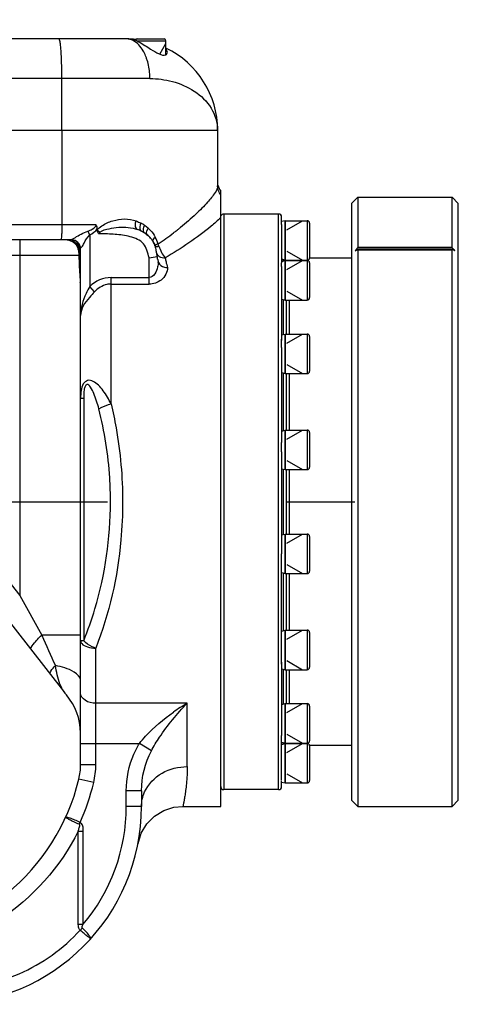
# Model space of a CAD drawing. Header units: millimetres. Extents: x 0 to 14268, y 0 to 10092.
# Tile 74 of 122: x 9197 to 9348, y 2309 to 2632. Entities that reach past the tile are written whole.
import ezdxf

# ---------------------------------------------------------------- set-up
doc = ezdxf.new("R2010")
doc.units = ezdxf.units.MM
doc.header["$LTSCALE"] = 784.74
doc.linetypes.add('CENTER', pattern=[0.6, 0.375, -0.075, 0.075, -0.075])
doc.layers.get('0').update_dxf_attribs({"linetype": 'CONTINUOUS'})
for name, color, linetype in [('204101000060_DXF_AXIS', 7, 'CONTINUOUS'), ('304102000093DXF_CONTINUOUS_LINE', 7, 'CONTINUOUS'), ('304103000042DXF_CONTINUOUS_LINE', 7, 'CONTINUOUS'), ('304104000340DXF_CONTINUOUS_LINE', 7, 'CONTINUOUS'), ('304301000314DXF_CONTINUOUS_LINE', 7, 'CONTINUOUS'), ('501023000013DXF_CONTINUOUS_LINE', 7, 'CONTINUOUS'), ('501023000100DXF_CONTINUOUS_LINE', 7, 'CONTINUOUS'), ('604006000004DXF_CONTINUOUS_LINE', 7, 'CONTINUOUS'), ('运动范围-新_DXF_DIMENSION', 7, 'CONTINUOUS')]:
    doc.layers.add(name, color=color, linetype=linetype)
doc.styles.get("Standard").update_dxf_attribs({"font": 'txt', "width": 0.7})
doc.dimstyles.new('DIMSTYLE_7', dxfattribs={"dimtxt": 108, "dimasz": 72, "dimexe": 1, "dimexo": 0, "dimtad": 1, "dimdsep": 46, "dimtxsty": 'Standard', "dimblk": '_FILLED', "dimblk1": '_FILLED', "dimblk2": '_FILLED', "dimcen": 0.09, "dimclrt": 5, "dimazin": 2, "dimtp": 2, "dimtm": 2, "dimtfac": 1, "dimtofl": 0, "dimtmove": 0, "dimatfit": 3, "dimldrblk": '_FILLED', "dimfxl": 0, "dimtolj": 1, "dimarcsym": 0})

# ---------------------------------------------------------------- blocks, each defined once
blk = doc.blocks.new('_FILLED')
at = {"color": 0, "linetype": 'ByBlock'}
blk.add_solid([(0, 0), (-1, 0.1667), (-1, -0.1667)], dxfattribs=at)
blk = doc.blocks.new('*D8')
at = {"layer": '运动范围-新_DXF_DIMENSION', "color": 2, "linetype": 'Continuous', "transparency": 16777216}
for p, q in [((7521.38, 2473.77), (10628.18, 3556.87)), ((10055.22, 3357.12), (7521.38, 2473.77)), ((10055.22, 3357.12), (10055.22, 3357.12))]:
    blk.add_line(p, q, dxfattribs=at)
at = {"layer": '运动范围-新_DXF_DIMENSION', "color": 2, "linetype": 'Continuous', "transparency": 16777216, "xscale": 72, "yscale": 72, "zscale": 72, "rotation": 199.2197259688}
blk.add_blockref('_FILLED', (10055.22, 3357.12), dxfattribs=at)

msp = doc.modelspace()

# ---------------------------------------------------------------- linework, layer by layer
at = {"layer": '204101000060_DXF_AXIS', "color": 7, "linetype": 'CENTER'}
msp.add_line((7048.51, 2473.768), (9307.468, 2473.768), dxfattribs=at)
at = {"layer": '304102000093DXF_CONTINUOUS_LINE', "color": 7, "linetype": 'Continuous'}
for p, q in [((9232.383, 2625.768), (9140.783, 2625.768)), ((9234.884, 2625.663), (9234.883, 2625.663)), ((9001.383, 2595.768), (9262.383, 2595.768))]:
    msp.add_line(p, q, dxfattribs=at)
at = {"layer": '304102000093DXF_CONTINUOUS_LINE', "color": 9, "linetype": 'Continuous'}
for p, q in [((9240.121, 2612.768), (9001.383, 2612.768)), ((9211.231, 2595.768), (9211.231, 2612.768))]:
    msp.add_line(p, q, dxfattribs=at)
at = {"layer": '304102000093DXF_CONTINUOUS_LINE', "color": 7, "linetype": 'Continuous'}
for centre, radius, start, end in [((9232.383, 2595.768), 30, 83.9523, 89.99995), ((9225.87, 2606.691), 21.003, 62.67268, 62.94375), ((9232.383, 2595.768), 30, 0, 64.27548)]:
    msp.add_arc(centre, radius, start, end, dxfattribs=at)
at = {"layer": '304102000093DXF_CONTINUOUS_LINE', "color": 9, "linetype": 'Continuous'}
for centre, radius, start, end in [((9224.383, 2614.247), 15.534, 20.97645, 22.53122), ((9223.285, 2613.835), 16.707, 17.2513, 20.94903)]:
    msp.add_arc(centre, radius, start, end, dxfattribs=at)
for points, knots in [([(9211.231, 2612.768), (9211.231, 2614.426), (9211.192, 2617.486), (9211.04, 2621.111), (9210.852, 2623.425), (9210.702, 2624.67), (9210.566, 2625.311), (9210.424, 2625.768), (9210.322, 2625.768)], [0, 0, 0, 0, 0.3799004, 0.70226, 0.8261446, 0.9186492, 0.9766118, 1, 1, 1, 1]), ([(9238.732, 2620.2), (9238.489, 2620.784), (9237.535, 2622.746), (9235.989, 2624.53), (9234.592, 2625.226)], [0, 0, 0, 0, 0.2885329, 1, 1, 1, 1]), ([(9240.121, 2612.768), (9240.121, 2613.261), (9240.05, 2615.292), (9239.698, 2617.32), (9239.241, 2618.789)], [0, 0, 0, 0, 0.2428216, 1, 1, 1, 1]), ([(9240.121, 2612.768), (9242.602, 2612.768), (9247.725, 2612.119), (9254.929, 2609.027), (9260.739, 2603.526), (9262.383, 2598.299), (9262.383, 2595.768)], [0, 0, 0, 0, 0.241996, 0.4971598, 0.7531308, 1, 1, 1, 1])]:
    msp.add_open_spline(points, degree=3, knots=knots, dxfattribs=at)
msp.add_open_spline([(9234.592, 2625.226), (9233.913, 2625.564), (9233.141, 2625.768), (9232.383, 2625.768)], degree=3, dxfattribs=at)
at = {"layer": '304102000093DXF_CONTINUOUS_LINE', "color": 7, "linetype": 'Continuous'}
for points, knots in [([(9234.883, 2625.663), (9234.883, 2625.611), (9235.176, 2625.592), (9235.29, 2625.463), (9235.424, 2625.395)], [0, 0, 0, 0, 0.2560483, 1, 1, 1, 1]), ([(9235.512, 2625.35), (9235.826, 2625.187), (9237.487, 2624.279), (9239.078, 2623.251), (9240.383, 2622.435)], [0, 0, 0, 0, 0.1867609, 1, 1, 1, 1]), ([(9240.383, 2622.435), (9241.299, 2621.862), (9242.739, 2620.95), (9244.72, 2620.243), (9245.384, 2620.552)], [0, 0, 0, 0, 0.5959938, 1, 1, 1, 1])]:
    msp.add_open_spline(points, degree=3, knots=knots, dxfattribs=at)
for points in [[(9245.883, 2621.335), (9245.883, 2621.731), (9245.653, 2622.121), (9245.387, 2622.416)], [(9245.384, 2620.552), (9245.664, 2620.682), (9245.883, 2621.025), (9245.883, 2621.335)]]:
    msp.add_open_spline(points, degree=3, dxfattribs=at)
at = {"layer": '304103000042DXF_CONTINUOUS_LINE', "color": 7, "linetype": 'Continuous'}
for p, q in [((9001.383, 2595.768), (9262.383, 2595.768)), ((9262.383, 2595.768), (9262.383, 2577.507)), ((9263.383, 2373.768), (9263.383, 2575.766)), ((9222.863, 2562.973), (9222.861, 2563.415)), ((9214.383, 2559.768), (8971.383, 2559.768)), ((9214.793, 2559.148), (9214.801, 2559.144)), ((9214.793, 2559.148), (9214.811, 2559.138)), ((9241.838, 2557.775), (9241.837, 2557.782)), ((9217.383, 2387.452), (9217.383, 2556.772)), ((9239.897, 2553.937), (9242.488, 2554.334)), ((9242.155, 2556.083), (9242.219, 2555.737)), ((9242.505, 2554.251), (9242.488, 2554.334)), ((9242.967, 2552.373), (9242.894, 2552.624)), ((9154.079, 2485.394), (9211.745, 2411.584)), ((9237.383, 2378.899), (9237.383, 2373.768)), ((9250.964, 2373.768), (9263.383, 2373.768))]:
    msp.add_line(p, q, dxfattribs=at)
at = {"layer": '304103000042DXF_CONTINUOUS_LINE', "color": 9, "linetype": 'Continuous'}
for p, q in [((9211.231, 2595.768), (9211.231, 2564.768)), ((9222.464, 2564.768), (9006.632, 2564.768)), ((9220.383, 2561.433), (9219.764, 2562.684)), ((9220.383, 2561.433), (9220.383, 2544.533)), ((9223.711, 2561.768), (9223.286, 2561.768)), ((9223.711, 2561.768), (9223.711, 2562.372)), ((9248.033, 2562.182), (9247.916, 2562.092)), ((9248.166, 2562.284), (9248.033, 2562.182)), ((9248.302, 2562.389), (9248.166, 2562.284)), ((9197.383, 2559.768), (9197.383, 2442.961)), ((9182.263, 2554.768), (9216.832, 2554.768)), ((9239.897, 2545.277), (9239.897, 2553.937)), ((9227.383, 2547.422), (9239.897, 2547.422)), ((9227.383, 2505.9), (9227.383, 2547.422)), ((9227.383, 2545.277), (9239.897, 2545.277)), ((9221.998, 2542.761), (9220.383, 2544.533)), ((9217.383, 2507.777), (9218.39, 2507.777)), ((9218.39, 2507.777), (9218.39, 2428.143)), ((9189.383, 2453.2), (9197.383, 2442.961)), ((9197.383, 2442.961), (9204.634, 2429.967)), ((9217.383, 2429.967), (9204.634, 2429.967)), ((9218.39, 2428.143), (9217.383, 2428.143)), ((9222.383, 2387.452), (9222.383, 2425.742)), ((9252.383, 2407.624), (9222.383, 2407.624)), ((9252.383, 2386.811), (9252.383, 2407.624)), ((9217.383, 2394.395), (9236.698, 2394.395)), ((9240.619, 2391.995), (9236.698, 2394.395)), ((9222.383, 2387.452), (9217.383, 2387.452)), ((9221.681, 2381.568), (9216.821, 2382.745)), ((9237.383, 2378.899), (9232.383, 2378.899)), ((9232.383, 2373.768), (9232.383, 2378.899)), ((9237.383, 2373.768), (9232.383, 2373.768)), ((9216.927, 2367.887), (9217.198, 2368.48)), ((9216.622, 2365.652), (9218.153, 2365.652)), ((9216.622, 2334.972), (9216.622, 2365.652)), ((9218.153, 2365.652), (9218.153, 2334.972)), ((9218.153, 2334.972), (9216.622, 2334.972))]:
    msp.add_line(p, q, dxfattribs=at)
at = {"layer": '304103000042DXF_CONTINUOUS_LINE', "color": 7, "linetype": 'Continuous'}
msp.add_lwpolyline([(9236.23, 2361.58), (9237.302, 2364.96), (9239.142, 2368), (9241.645, 2370.522), (9244.671, 2372.384), (9248.049, 2373.482), (9250.964, 2373.768)], dxfattribs=at)
at = {"layer": '304103000042DXF_CONTINUOUS_LINE', "color": 9, "linetype": 'Continuous'}
msp.add_lwpolyline([(9217.926, 2333.837), (9217.885, 2333.9), (9217.864, 2333.98), (9217.861, 2334.072), (9217.872, 2334.174), (9217.895, 2334.284), (9217.928, 2334.402), (9217.97, 2334.529), (9218.022, 2334.666), (9218.083, 2334.813), (9218.153, 2334.972)], dxfattribs=at)
at = {"layer": '304103000042DXF_CONTINUOUS_LINE', "color": 7, "linetype": 'Continuous'}
for centre, radius, start, end in [((9267.39, 2578.769), 5.008, 192.21112, 204.59822), ((9267.398, 2578.776), 5.018, 204.62961, 216.84777), ((9232.749, 2553.184), 10.504, 53.76886, 58.25489), ((9233.827, 2554.598), 8.725, 46.77361, 50.48962), ((9234.012, 2554.807), 8.445, 45.29636, 46.72063), ((9234.082, 2554.874), 8.35, 45.3142, 46.75492), ((9234.098, 2554.895), 8.323, 45.46924, 46.28725), ((9234.163, 2554.962), 8.23, 44.11959, 45.47008), ((9212.383, 2554.768), 5, 61.1821, 90), ((9214.383, 2556.768), 3, 0, 90), ((9214.368, 2556.769), 3.015, 4.97891, 18.90335), ((9234.211, 2555.008), 8.164, 43.5845, 44.11839), ((9234.284, 2555.076), 8.063, 39.11245, 43.59096), ((9234.954, 2555.562), 7.235, 30.32497, 34.82908), ((9234.622, 2555.342), 7.633, 31.65348, 33.0067), ((9234.922, 2555.543), 7.272, 31.93102, 32.28049), ((9234.934, 2555.55), 7.258, 30.54655, 31.93132), ((9235.237, 2555.704), 6.919, 20.0703, 26.92242), ((9235.283, 2555.723), 6.869, 19.31747, 20.0577), ((9235.261, 2555.715), 6.892, 17.3879, 19.31657), ((9214.391, 2556.77), 2.992, 1.50613, 4.99165), ((9214.44, 2556.772), 2.942, 0.00161, 1.50181), ((9294.09, 2564.843), 52.661, 191.04684, 191.51142), ((9282.323, 2562.451), 40.653, 191.63672, 191.76193), ((9260.088, 2557.481), 17.868, 193.41243, 194.80989), ((9255.755, 2556.343), 13.388, 194.84291, 196.12938), ((9251.145, 2442.367), 50, 218.00003, 219.82205), ((9197.383, 2397.539), 20, 1.02463, 39.8231), ((9197.383, 2387.452), 20, 346.38768, 360), ((9148.787, 2399.219), 70, 272.51433, 346.38768), ((9172.383, 2373.768), 65, 270, 360)]:
    msp.add_arc(centre, radius, start, end, dxfattribs=at)
at = {"layer": '304103000042DXF_CONTINUOUS_LINE', "color": 9, "linetype": 'Continuous'}
for centre, radius, start, end in [((9230.736, 2553.283), 13.6, 55.76774, 61.70591), ((9231.473, 2554.358), 12.296, 49.03903, 55.79015), ((9233.589, 2577.08), 17.718, 232.74193, 236.11463), ((9183.727, 2646.046), 105.681, 304.00859, 307.40102), ((9183.283, 2646.649), 106.43, 307.65544, 308.33708), ((9184.286, 2645.382), 104.814, 308.33644, 308.97904), ((9207.718, 2549.284), 12.39, 56.37324, 57.46065), ((9214.381, 2556.691), 3.038, 80.5265, 89.9636), ((9216.814, 2562.83), 4.2, 241.36618, 253.05353), ((9214.343, 2556.706), 3.075, 54.57361, 62.47979), ((9214.414, 2556.8), 2.957, 43.19337, 54.64221), ((9214.385, 2556.779), 2.992, 36.47078, 43.10239), ((9214.485, 2556.775), 2.895, 18.38427, 19.50331), ((9214.421, 2556.755), 2.962, 6.05924, 18.34792), ((9210.577, 2554.706), 6.616, 16.96172, 19.2147), ((9210.334, 2554.632), 6.87, 14.03361, 16.96023), ((9211.061, 2554.764), 6.131, 0.88174, 7.4576), ((9214.45, 2556.757), 2.933, 0.01971, 6.08823), ((9234.299, 2552.848), 8.597, 356.88165, 358.50534), ((9141.831, 2540.897), 75.619, 3.18444, 3.81746), ((9751.324, 2669.168), 596.73, 203.631533, 204.677069), ((9216.543, 2415.334), 6.09, 218.00285, 223.75041), ((9290.012, 2344.529), 73.463, 120.81123, 124.96577), ((9197.383, 2387.452), 25, 346.38768, 360), ((9148.787, 2399.219), 75, 335.80392, 346.38768), ((9172.383, 2373.768), 60, 319.7149, 360), ((9282.548, 2275.043), 87.365, 137.70325, 138.36535)]:
    msp.add_arc(centre, radius, start, end, dxfattribs=at)
for points, knots in [([(9262.383, 2577.507), (9262.383, 2576.718), (9261.271, 2574.746), (9258.831, 2571.742), (9254.993, 2567.93), (9251.942, 2565.297), (9250.218, 2563.902)], [0, 0, 0, 0, 0.1281557, 0.3444186, 0.6398449, 1, 1, 1, 1]), ([(9211.231, 2564.768), (9211.231, 2564.13), (9211.203, 2562.983), (9211.184, 2561.326), (9211.001, 2560.522), (9211.016, 2559.768), (9210.882, 2559.768)], [0, 0, 0, 0, 0.3804254, 0.7031415, 0.9197891, 1, 1, 1, 1]), ([(9219.764, 2562.684), (9220.268, 2562.85), (9221.297, 2563.233), (9222.464, 2564.13), (9222.464, 2564.768)], [0, 0, 0, 0, 0.4544639, 1, 1, 1, 1]), ([(9222.862, 2562.969), (9223.236, 2563.535), (9224.819, 2564.863), (9228.988, 2566.695), (9233.243, 2566.945), (9235.613, 2565.991)], [0, 0, 0, 0, 0.1487272, 0.4399604, 1, 1, 1, 1]), ([(9223.711, 2562.371), (9224.626, 2562.927), (9226.725, 2563.538), (9230.867, 2564.142), (9234.141, 2563.929), (9236.083, 2563.188)], [0, 0, 0, 0, 0.2540476, 0.5068185, 1, 1, 1, 1]), ([(9236.083, 2563.188), (9235.924, 2563.249), (9235.161, 2563.993), (9235.389, 2565.197), (9235.613, 2565.991)], [0, 0, 0, 0, 0.1710393, 1, 1, 1, 1]), ([(9237.442, 2562.587), (9237.293, 2562.663), (9236.636, 2563.418), (9236.92, 2564.531), (9237.182, 2565.258)], [0, 0, 0, 0, 0.1775303, 1, 1, 1, 1]), ([(9238.449, 2562.007), (9238.316, 2562.093), (9237.761, 2562.847), (9238.095, 2563.866), (9238.386, 2564.527)], [0, 0, 0, 0, 0.1800947, 1, 1, 1, 1]), ([(9263.383, 2567.076), (9262.374, 2566.114), (9256.721, 2561.172), (9250.461, 2556.94), (9245.167, 2553.888)], [0, 0, 0, 0, 0.1857661, 1, 1, 1, 1]), ([(9214.369, 2559.77), (9214.265, 2559.812), (9215.16, 2560.246), (9215.722, 2560.717), (9217.705, 2561.765), (9219.001, 2562.431), (9219.764, 2562.684)], [0, 0, 0, 0, 0.0548511, 0.2507832, 0.6080846, 1, 1, 1, 1]), ([(9217.383, 2556.772), (9217.383, 2557.036), (9217.97, 2557.636), (9218.743, 2559.254), (9219.599, 2560.659), (9220.383, 2561.433)], [0, 0, 0, 0, 0.1428594, 0.4041583, 1, 1, 1, 1]), ([(9239.897, 2553.937), (9239.403, 2555.513), (9238.665, 2559.067), (9233.578, 2561.061), (9228.733, 2561.693), (9225.377, 2561.767), (9223.711, 2561.768)], [0, 0, 0, 0, 0.2491102, 0.4975215, 0.7486217, 1, 1, 1, 1]), ([(9239.378, 2561.33), (9239.264, 2561.423), (9238.841, 2562.169), (9239.218, 2563.062), (9239.534, 2563.644)], [0, 0, 0, 0, 0.1822023, 1, 1, 1, 1]), ([(9239.534, 2563.644), (9239.789, 2563.421), (9240.702, 2562.556), (9241.46, 2561.53), (9241.906, 2560.728)], [0, 0, 0, 0, 0.2695021, 1, 1, 1, 1]), ([(9241.202, 2559.211), (9241.152, 2559.296), (9241.076, 2559.91), (9241.56, 2560.393), (9241.906, 2560.728)], [0, 0, 0, 0, 0.1703206, 1, 1, 1, 1]), ([(9214.383, 2559.768), (9214.381, 2559.768), (9214.376, 2559.768), (9214.371, 2559.769), (9214.369, 2559.77)], [0, 0, 0, 0, 0.4918564, 1, 1, 1, 1]), ([(9214.811, 2559.138), (9215.06, 2558.999), (9216.391, 2557.984), (9216.785, 2556.127), (9216.832, 2554.768)], [0, 0, 0, 0, 0.1731696, 1, 1, 1, 1]), ([(9216.588, 2557.466), (9216.495, 2557.662), (9216.225, 2558.156), (9215.852, 2558.588), (9215.59, 2558.813)], [0, 0, 0, 0, 0.3851763, 1, 1, 1, 1]), ([(9241.882, 2557.552), (9241.885, 2557.539), (9241.957, 2557.551), (9241.992, 2557.547), (9242.028, 2557.551)], [0, 0, 0, 0, 0.2684107, 1, 1, 1, 1]), ([(9242.028, 2557.551), (9242.086, 2557.556), (9242.222, 2557.572), (9242.358, 2557.591), (9242.436, 2557.603)], [0, 0, 0, 0, 0.4263474, 1, 1, 1, 1]), ([(9242.436, 2557.603), (9242.536, 2557.618), (9242.748, 2557.651), (9242.959, 2557.685), (9243.071, 2557.704)], [0, 0, 0, 0, 0.4715679, 1, 1, 1, 1]), ([(9216.825, 2556.884), (9216.792, 2556.98), (9216.718, 2557.176), (9216.634, 2557.368), (9216.588, 2557.466)], [0, 0, 0, 0, 0.4838524, 1, 1, 1, 1]), ([(9216.832, 2554.768), (9216.885, 2554.784), (9217.004, 2554.817), (9217.125, 2554.844), (9217.192, 2554.858)], [0, 0, 0, 0, 0.4500955, 1, 1, 1, 1]), ([(9216.832, 2554.768), (9216.84, 2553.993), (9216.91, 2551.044), (9217.14, 2548.102), (9217.283, 2545.932)], [0, 0, 0, 0, 0.2625606, 1, 1, 1, 1]), ([(9217.371, 2545.109), (9217.362, 2545.768), (9217.292, 2549.017), (9217.203, 2552.267), (9217.192, 2554.858)], [0, 0, 0, 0, 0.2027028, 1, 1, 1, 1]), ([(9242.884, 2552.38), (9242.857, 2551.887), (9242.624, 2550.025), (9241.384, 2547.422), (9239.897, 2547.422)], [0, 0, 0, 0, 0.2493778, 1, 1, 1, 1]), ([(9245.167, 2553.888), (9245.251, 2553.447), (9245.45, 2552.392), (9245.711, 2551.35), (9245.891, 2550.752)], [0, 0, 0, 0, 0.4179203, 1, 1, 1, 1]), ([(9245.891, 2550.752), (9245.975, 2549.203), (9244.239, 2546.212), (9241.265, 2545.277), (9239.897, 2545.277)], [0, 0, 0, 0, 0.5311532, 1, 1, 1, 1]), ([(9227.383, 2545.277), (9226.927, 2545.277), (9224.91, 2545.065), (9223.08, 2543.881), (9221.998, 2542.761)], [0, 0, 0, 0, 0.2265612, 1, 1, 1, 1]), ([(9220.383, 2544.533), (9219.958, 2543.758), (9218.372, 2540.805), (9217.383, 2537.435), (9217.383, 2534.956)], [0, 0, 0, 0, 0.2629725, 1, 1, 1, 1]), ([(9221.998, 2542.761), (9221.412, 2542.154), (9219.324, 2540.008), (9217.383, 2537.162), (9217.383, 2534.956)], [0, 0, 0, 0, 0.2769086, 1, 1, 1, 1]), ([(9227.383, 2505.9), (9226.644, 2507.421), (9225.418, 2509.6), (9223.33, 2512.052), (9221.694, 2513.39), (9219.611, 2513.936), (9217.983, 2512.409), (9217.486, 2510.222), (9217.383, 2508.622), (9217.383, 2507.777)], [0, 0, 0, 0, 0.2808422, 0.4122621, 0.5315854, 0.6327889, 0.7338522, 0.8596653, 1, 1, 1, 1]), ([(9223.39, 2504.293), (9222.954, 2505.996), (9222.115, 2508.579), (9221.021, 2511.083), (9219.611, 2512.682), (9218.709, 2511.601), (9218.475, 2510.054), (9218.39, 2508.72), (9218.39, 2507.777)], [0, 0, 0, 0, 0.3783242, 0.5531349, 0.6541795, 0.7174386, 0.7970967, 1, 1, 1, 1]), ([(9223.39, 2504.293), (9223.633, 2504.465), (9224.882, 2505.19), (9226.27, 2505.644), (9227.383, 2505.9)], [0, 0, 0, 0, 0.2070825, 1, 1, 1, 1]), ([(9227.385, 2505.9), (9228.015, 2503.304), (9230.235, 2492.731), (9231.181, 2481.895), (9231.181, 2473.768)], [0, 0, 0, 0, 0.247402, 1, 1, 1, 1]), ([(9227.186, 2473.768), (9227.185, 2476.379), (9226.869, 2486.645), (9225.273, 2496.871), (9223.39, 2504.293)], [0, 0, 0, 0, 0.2543325, 1, 1, 1, 1]), ([(9218.39, 2428.143), (9219.802, 2431.565), (9224.989, 2446.232), (9227.186, 2461.927), (9227.186, 2473.768)], [0, 0, 0, 0, 0.2381807, 1, 1, 1, 1]), ([(9231.179, 2473.768), (9231.179, 2469.6), (9230.45, 2453.286), (9226.82, 2437.062), (9222.383, 2425.742)], [0, 0, 0, 0, 0.2552782, 1, 1, 1, 1]), ([(9201.231, 2425.041), (9200.817, 2425.571), (9202.447, 2427.864), (9203.618, 2429.052), (9204.634, 2429.967)], [0, 0, 0, 0, 0.3293162, 1, 1, 1, 1]), ([(9217.383, 2428.143), (9217.383, 2427.811), (9217.904, 2426.796), (9219.813, 2425.965), (9221.447, 2425.742), (9222.383, 2425.742)], [0, 0, 0, 0, 0.1675932, 0.5270456, 1, 1, 1, 1]), ([(9222.383, 2425.742), (9221.987, 2425.867), (9220.535, 2426.43), (9219.146, 2427.281), (9218.39, 2428.143)], [0, 0, 0, 0, 0.2656297, 1, 1, 1, 1]), ([(9207.469, 2417.057), (9207.241, 2417.349), (9207.879, 2418.704), (9208.555, 2419.452), (9209.089, 2420.032)], [0, 0, 0, 0, 0.3194895, 1, 1, 1, 1]), ([(9211.224, 2412.589), (9210.991, 2413.027), (9209.959, 2415.409), (9209.472, 2417.977), (9209.09, 2420.033)], [0, 0, 0, 0, 0.191764, 1, 1, 1, 1]), ([(9217.383, 2415.153), (9217.383, 2416.299), (9214.292, 2418.881), (9211.219, 2419.569), (9209.09, 2420.031)], [0, 0, 0, 0, 0.3448271, 1, 1, 1, 1]), ([(9212.144, 2411.123), (9212.217, 2411.02), (9212.411, 2410.757), (9212.614, 2410.502), (9212.743, 2410.348)], [0, 0, 0, 0, 0.385675, 1, 1, 1, 1]), ([(9222.383, 2407.624), (9221.161, 2407.624), (9218.95, 2408.015), (9217.383, 2410.011), (9217.383, 2410.931)], [0, 0, 0, 0, 0.5705425, 1, 1, 1, 1]), ([(9240.619, 2391.995), (9241.431, 2393.526), (9244.846, 2399.108), (9249.067, 2404.153), (9252.383, 2407.624)], [0, 0, 0, 0, 0.2652402, 1, 1, 1, 1]), ([(9236.698, 2394.395), (9237.339, 2395.234), (9240.631, 2399.129), (9244.602, 2402.416), (9247.911, 2404.732)], [0, 0, 0, 0, 0.2072192, 1, 1, 1, 1]), ([(9232.383, 2378.899), (9232.383, 2382.984), (9233.531, 2388.471), (9236.012, 2393.274), (9236.698, 2394.395)], [0, 0, 0, 0, 0.7566072, 1, 1, 1, 1]), ([(9238.398, 2378.485), (9239.541, 2381.051), (9243.781, 2385.424), (9249.54, 2386.811), (9252.383, 2386.811)], [0, 0, 0, 0, 0.4969316, 1, 1, 1, 1]), ([(9252.383, 2386.811), (9252.383, 2384.951), (9252.264, 2382.325), (9251.899, 2379.101), (9251.637, 2377.218), (9251.352, 2375.806), (9251.22, 2374.666), (9250.961, 2374.22), (9251.034, 2373.761), (9250.964, 2373.768)], [0, 0, 0, 0, 0.424579, 0.5981195, 0.742164, 0.8548347, 0.9355037, 0.9838895, 1, 1, 1, 1]), ([(9216.927, 2367.887), (9216.344, 2368.144), (9215.309, 2368.629), (9213.769, 2369.272), (9213.139, 2369.769), (9212.396, 2369.998), (9212.45, 2370.116)], [0, 0, 0, 0, 0.3819799, 0.7057252, 0.9222733, 1, 1, 1, 1]), ([(9217.198, 2368.48), (9216.621, 2368.753), (9215.566, 2369.228), (9214.052, 2369.845), (9213.206, 2370.07), (9212.51, 2370.247), (9212.45, 2370.116)], [0, 0, 0, 0, 0.3783121, 0.6989219, 0.9144685, 1, 1, 1, 1]), ([(9216.622, 2365.652), (9216.732, 2366.011), (9216.832, 2366.643), (9217.258, 2367.696), (9216.927, 2367.887)], [0, 0, 0, 0, 0.4958469, 1, 1, 1, 1]), ([(9217.198, 2368.48), (9217.306, 2368.431), (9218.149, 2367.807), (9218.153, 2366.555), (9218.153, 2365.652)], [0, 0, 0, 0, 0.1160462, 1, 1, 1, 1]), ([(9216.622, 2365.652), (9210.745, 2353.91), (9192.368, 2333.197), (9165.961, 2324.868), (9152.843, 2324.292)], [0, 0, 0, 0, 0.5, 1, 1, 1, 1]), ([(9217.251, 2333.087), (9217.161, 2333.169), (9216.717, 2333.687), (9216.622, 2334.421), (9216.622, 2334.972)], [0, 0, 0, 0, 0.181334, 1, 1, 1, 1]), ([(9173.149, 2313.768), (9181.347, 2313.768), (9197.926, 2317.205), (9211.692, 2327.06), (9217.251, 2333.087)], [0, 0, 0, 0, 0.5, 1, 1, 1, 1]), ([(9220.716, 2330.306), (9220.641, 2330.223), (9220.228, 2330.774), (9219.586, 2331.068), (9218.493, 2332.077), (9217.693, 2332.714), (9217.251, 2333.087)], [0, 0, 0, 0, 0.07499, 0.2874452, 0.6099311, 1, 1, 1, 1]), ([(9220.716, 2330.306), (9220.806, 2330.406), (9220.507, 2330.939), (9219.715, 2332.015), (9218.685, 2333.095), (9217.926, 2333.837)], [0, 0, 0, 0, 0.0891721, 0.3009476, 1, 1, 1, 1])]:
    msp.add_open_spline(points, degree=3, knots=knots, dxfattribs=at)
for points in [[(9263.383, 2574.543), (9262.752, 2575.373), (9262.383, 2576.464), (9262.383, 2577.507)], [(9235.613, 2565.991), (9236.148, 2565.775), (9236.674, 2565.532), (9237.182, 2565.258)], [(9220.383, 2561.433), (9221.331, 2561.903), (9222.29, 2562.525), (9222.861, 2563.415)], [(9223.286, 2561.768), (9223.305, 2562.013), (9223.517, 2562.22), (9223.711, 2562.372)], [(9242.836, 2558.441), (9242.642, 2559.241), (9242.298, 2560.005), (9241.906, 2560.728)], [(9215.764, 2559.433), (9215.34, 2559.654), (9214.847, 2559.773), (9214.369, 2559.77)], [(9215.59, 2558.813), (9215.278, 2559.104), (9214.935, 2559.364), (9214.58, 2559.601)], [(9217.214, 2557.741), (9216.876, 2558.696), (9215.88, 2559.522), (9214.881, 2559.688)], [(9216.895, 2557.713), (9216.583, 2558.188), (9216.111, 2558.585), (9215.59, 2558.813)], [(9217.22, 2557.746), (9217.121, 2558.035), (9216.974, 2558.312), (9216.792, 2558.558)], [(9217.255, 2556.934), (9217.173, 2557.208), (9217.052, 2557.474), (9216.895, 2557.713)], [(9243.071, 2557.704), (9242.985, 2557.95), (9242.902, 2558.198), (9242.834, 2558.449)], [(9243.071, 2557.704), (9243.558, 2556.337), (9244.212, 2554.981), (9245.167, 2553.888)], [(9217.141, 2555.56), (9217.108, 2555.808), (9217.06, 2556.055), (9217, 2556.298)], [(9217.383, 2556.083), (9217.383, 2556.37), (9217.337, 2556.659), (9217.255, 2556.934)], [(9242.217, 2555.748), (9242.268, 2555.467), (9242.388, 2555.193), (9242.554, 2554.961)], [(9242.554, 2554.961), (9242.73, 2554.715), (9242.962, 2554.505), (9243.218, 2554.344)], [(9243.218, 2554.344), (9243.782, 2553.988), (9244.501, 2553.844), (9245.167, 2553.888)], [(9227.383, 2547.422), (9224.859, 2547.422), (9222.248, 2546.234), (9220.383, 2544.533)], [(9211.747, 2411.706), (9211.562, 2411.994), (9211.385, 2412.287), (9211.224, 2412.589)], [(9212.144, 2411.123), (9212.007, 2411.313), (9211.875, 2411.509), (9211.747, 2411.706)], [(9237.383, 2378.899), (9237.383, 2383.396), (9238.506, 2388.026), (9240.619, 2391.995)], [(9237.383, 2373.768), (9237.383, 2375.376), (9237.744, 2377.016), (9238.398, 2378.485)]]:
    msp.add_open_spline(points, degree=3, dxfattribs=at)
at = {"layer": '304103000042DXF_CONTINUOUS_LINE', "color": 7, "linetype": 'Continuous'}
for points in [[(9262.496, 2577.71), (9262.646, 2577.014), (9262.956, 2576.336), (9263.383, 2575.766)], [(9222.862, 2563.415), (9222.862, 2563.844), (9222.786, 2564.433), (9222.397, 2564.614)], [(9238.237, 2562.141), (9237.625, 2562.518), (9236.925, 2562.866), (9236.082, 2563.188)]]:
    msp.add_open_spline(points, degree=3, dxfattribs=at)
for points, knots in [([(9222.863, 2562.973), (9222.862, 2562.794), (9222.761, 2562.407), (9223.137, 2562.138), (9223.316, 2562.123)], [0, 0, 0, 0, 0.4989008, 1, 1, 1, 1]), ([(9239.802, 2560.955), (9239.628, 2561.12), (9239.192, 2561.496), (9238.641, 2561.889), (9238.278, 2562.116), (9238.237, 2562.141)], [0, 0, 0, 0, 0.3961415, 0.9330136, 1, 1, 1, 1]), ([(9238.449, 2562.007), (9238.533, 2561.953), (9238.852, 2561.74), (9239.159, 2561.51), (9239.378, 2561.33)], [0, 0, 0, 0, 0.2621288, 1, 1, 1, 1]), ([(9241.023, 2559.5), (9240.898, 2559.693), (9240.583, 2560.134), (9240.202, 2560.562), (9239.964, 2560.799), (9239.953, 2560.81)], [0, 0, 0, 0, 0.4244945, 0.974998, 1, 1, 1, 1]), ([(9241.837, 2557.775), (9241.801, 2557.889), (9241.722, 2558.131), (9241.484, 2558.704), (9241.281, 2559.085), (9241.124, 2559.341), (9241.12, 2559.348)], [0, 0, 0, 0, 0.2468127, 0.4936254, 0.9872509, 1, 1, 1, 1]), ([(9241.202, 2559.211), (9241.235, 2559.153), (9241.379, 2558.901), (9241.608, 2558.438), (9241.763, 2557.998), (9241.838, 2557.775)], [0, 0, 0, 0, 0.1303087, 0.5651543, 1, 1, 1, 1]), ([(9241.837, 2557.782), (9241.831, 2557.813), (9241.845, 2557.89), (9241.887, 2557.951), (9241.914, 2557.983)], [0, 0, 0, 0, 0.4330978, 1, 1, 1, 1]), ([(9241.838, 2557.775), (9241.934, 2557.281), (9242.04, 2556.714), (9242.142, 2556.155), (9242.155, 2556.083)], [0, 0, 0, 0, 0.870814, 1, 1, 1, 1]), ([(9241.914, 2557.983), (9241.954, 2558.029), (9242.22, 2558.241), (9242.554, 2558.506), (9242.834, 2558.449)], [0, 0, 0, 0, 0.1746259, 1, 1, 1, 1]), ([(9242.219, 2555.737), (9242.229, 2555.684), (9242.282, 2555.395), (9242.343, 2555.068), (9242.395, 2554.8), (9242.405, 2554.752)], [0, 0, 0, 0, 0.1549516, 0.8496794, 1, 1, 1, 1]), ([(9242.707, 2553.336), (9242.683, 2553.438), (9242.621, 2553.704), (9242.56, 2553.987), (9242.523, 2554.164)], [0, 0, 0, 0, 0.3956698, 1, 1, 1, 1]), ([(9242.967, 2552.373), (9243.198, 2551.579), (9244.413, 2550.769), (9245.56, 2550.728), (9245.891, 2550.752)], [0, 0, 0, 0, 0.7139226, 1, 1, 1, 1])]:
    msp.add_open_spline(points, degree=3, knots=knots, dxfattribs=at)
at = {"layer": '304104000340DXF_CONTINUOUS_LINE', "color": 7, "linetype": 'Continuous'}
for p, q in [((9306.383, 2571.768), (9308.383, 2573.768)), ((9308.383, 2573.768), (9339.383, 2573.768)), ((9308.383, 2573.768), (9308.383, 2557.287)), ((9341.383, 2571.768), (9339.383, 2573.768)), ((9339.383, 2557.287), (9339.383, 2573.768)), ((9306.383, 2571.767), (9306.383, 2375.768)), ((9341.383, 2375.769), (9341.383, 2571.767)), ((9308.231, 2557.017), (9307.516, 2556.193)), ((9308.063, 2556.823), (9307.993, 2556.743)), ((9308.231, 2557.017), (9308.063, 2556.823)), ((9308.331, 2556.59), (9339.434, 2556.59)), ((9308.377, 2556.566), (9308.383, 2556.538)), ((9308.383, 2556.538), (9308.383, 2373.768)), ((9339.383, 2373.768), (9339.383, 2556.538)), ((9339.761, 2556.756), (9339.534, 2557.017)), ((9340.012, 2556.468), (9339.761, 2556.756)), ((9340.25, 2556.193), (9340.012, 2556.468)), ((9306.383, 2375.768), (9308.383, 2373.768)), ((9308.383, 2373.768), (9339.383, 2373.768)), ((9341.383, 2375.768), (9339.383, 2373.768))]:
    msp.add_line(p, q, dxfattribs=at)
at = {"layer": '304104000340DXF_CONTINUOUS_LINE', "color": 9, "linetype": 'Continuous'}
for p, q in [((9339.534, 2557.017), (9308.231, 2557.017)), ((9339.383, 2557.287), (9308.383, 2557.287)), ((9308.383, 2556.538), (9339.383, 2556.538))]:
    msp.add_line(p, q, dxfattribs=at)
at = {"layer": '304104000340DXF_CONTINUOUS_LINE', "color": 7, "linetype": 'Continuous'}
for points in [[(9308.383, 2557.287), (9308.377, 2557.25), (9308.359, 2557.202), (9308.328, 2557.147), (9308.286, 2557.084), (9308.231, 2557.017)], [(9308.231, 2556.559), (9308.286, 2556.581), (9308.331, 2556.59)], [(9308.331, 2556.59), (9308.359, 2556.584), (9308.377, 2556.566)], [(9339.534, 2557.017), (9339.48, 2557.084), (9339.438, 2557.147), (9339.407, 2557.202), (9339.389, 2557.25), (9339.383, 2557.287)], [(9339.383, 2556.538), (9339.389, 2556.566), (9339.407, 2556.584), (9339.434, 2556.59)], [(9339.434, 2556.59), (9339.48, 2556.581), (9339.534, 2556.559)]]:
    msp.add_lwpolyline(points, dxfattribs=at)
msp.add_arc((9182.714, 2248.43), 345.74, 62.89331, 63.02644, dxfattribs=at)
msp.add_open_spline([(9307.515, 2556.193), (9307.754, 2556.315), (9307.993, 2556.437), (9308.232, 2556.558)], degree=3, dxfattribs=at)
at = {"layer": '304301000314DXF_CONTINUOUS_LINE', "color": 7, "linetype": 'Continuous'}
for p, q in [((9282.383, 2568.268), (9264.383, 2568.268)), ((9283.383, 2565.77), (9283.383, 2567.267)), ((9283.383, 2564.848), (9283.383, 2552.234)), ((9306.383, 2553.768), (9292.583, 2553.768)), ((9283.383, 2551.021), (9283.383, 2526.752)), ((9285.017, 2528.88), (9285.017, 2540.021)), ((9285.883, 2540.021), (9285.883, 2528.88)), ((9283.383, 2524.419), (9283.383, 2493.204)), ((9285.017, 2497.338), (9285.017, 2515.88)), ((9285.883, 2515.88), (9285.883, 2497.338)), ((9283.383, 2490.191), (9283.383, 2456.697)), ((9285.017, 2463.197), (9285.017, 2484.338)), ((9285.883, 2484.338), (9285.883, 2463.197)), ((9283.383, 2422.789), (9283.383, 2453.556)), ((9285.017, 2431.655), (9285.017, 2450.197)), ((9285.883, 2450.197), (9285.883, 2431.655)), ((9283.383, 2421.155), (9283.383, 2397.014)), ((9285.017, 2407.514), (9285.017, 2418.655)), ((9285.883, 2418.655), (9285.883, 2407.514)), ((9283.383, 2382.522), (9283.383, 2396.025)), ((9306.383, 2393.768), (9292.583, 2393.768)), ((9283.383, 2380.269), (9283.383, 2381.863)), ((9282.383, 2379.268), (9264.383, 2379.268))]:
    msp.add_line(p, q, dxfattribs=at)
at = {"layer": '304301000314DXF_CONTINUOUS_LINE', "color": 9, "linetype": 'Continuous'}
for p, q in [((9264.383, 2568.268), (9264.383, 2379.268)), ((9282.383, 2379.268), (9282.383, 2568.268)), ((9283.883, 2553.266), (9283.883, 2552.841)), ((9283.883, 2540.201), (9283.883, 2528.7)), ((9283.883, 2516.06), (9283.883, 2497.158)), ((9283.883, 2484.518), (9283.883, 2463.017)), ((9283.883, 2450.377), (9283.883, 2431.475)), ((9283.883, 2418.835), (9283.883, 2407.334)), ((9283.883, 2394.694), (9283.883, 2394.268))]:
    msp.add_line(p, q, dxfattribs=at)
at = {"layer": '304301000314DXF_CONTINUOUS_LINE', "color": 7, "linetype": 'Continuous'}
for centre, radius, start, end in [((9264.383, 2567.268), 1, 90, 157.5), ((9282.383, 2567.268), 1, 0, 90), ((9283.883, 2553.768), 0.5, 242.99023, 270), ((9283.883, 2393.768), 0.5, 90, 117.00977), ((9264.383, 2380.268), 1, 180, 270), ((9282.383, 2380.268), 1, 270, 360)]:
    msp.add_arc(centre, radius, start, end, dxfattribs=at)
at = {"layer": '501023000013DXF_CONTINUOUS_LINE', "color": 7, "linetype": 'Continuous'}
for p, q in [((9284.583, 2566.086), (9291.783, 2566.086)), ((9284.583, 2566.086), (9284.583, 2553.086)), ((9292.583, 2565.286), (9292.583, 2553.886)), ((9284.583, 2553.086), (9291.783, 2553.086)), ((9284.583, 2553.021), (9291.783, 2553.021)), ((9284.583, 2553.02), (9284.583, 2540.021)), ((9292.583, 2552.221), (9292.583, 2540.821)), ((9284.583, 2540.021), (9291.783, 2540.021)), ((9284.583, 2528.88), (9291.783, 2528.88)), ((9284.583, 2528.88), (9284.583, 2515.88)), ((9292.583, 2528.08), (9292.583, 2516.68)), ((9284.583, 2515.88), (9291.783, 2515.88)), ((9284.583, 2497.338), (9291.783, 2497.338)), ((9284.583, 2497.338), (9284.583, 2484.339)), ((9292.583, 2496.538), (9292.583, 2485.138)), ((9284.583, 2484.338), (9291.783, 2484.338)), ((9284.583, 2463.197), (9291.783, 2463.197)), ((9284.583, 2463.197), (9284.583, 2450.197)), ((9292.583, 2462.397), (9292.583, 2450.997)), ((9284.583, 2450.197), (9291.783, 2450.197)), ((9284.583, 2431.655), (9291.783, 2431.655)), ((9284.583, 2431.655), (9284.583, 2418.655)), ((9292.583, 2430.855), (9292.583, 2419.455)), ((9284.583, 2418.655), (9291.783, 2418.655)), ((9284.583, 2407.514), (9291.783, 2407.514)), ((9284.583, 2407.514), (9284.583, 2394.514)), ((9292.583, 2406.714), (9292.583, 2395.314)), ((9284.583, 2394.514), (9291.783, 2394.514)), ((9284.583, 2394.449), (9291.783, 2394.449)), ((9284.583, 2394.449), (9284.583, 2381.449)), ((9292.583, 2393.649), (9292.583, 2382.249)), ((9284.583, 2381.449), (9291.783, 2381.449))]:
    msp.add_line(p, q, dxfattribs=at)
at = {"layer": '501023000013DXF_CONTINUOUS_LINE', "color": 2, "linetype": 'Continuous'}
for p, q in [((9285.083, 2563.125), (9290.212, 2566.086)), ((9285.083, 2556.048), (9290.212, 2553.086)), ((9285.083, 2550.06), (9290.212, 2553.021)), ((9285.083, 2542.983), (9290.212, 2540.021)), ((9285.083, 2525.919), (9290.212, 2528.88)), ((9285.083, 2518.841), (9290.212, 2515.88)), ((9285.083, 2494.377), (9290.212, 2497.338)), ((9285.083, 2487.299), (9290.212, 2484.338)), ((9285.083, 2460.236), (9290.212, 2463.197)), ((9285.083, 2453.159), (9290.212, 2450.197)), ((9285.083, 2428.694), (9290.212, 2431.655)), ((9285.083, 2421.617), (9290.212, 2418.655)), ((9285.083, 2404.553), (9290.212, 2407.514)), ((9285.083, 2397.475), (9290.212, 2394.514)), ((9285.083, 2391.488), (9290.212, 2394.449)), ((9285.083, 2384.41), (9290.212, 2381.449))]:
    msp.add_line(p, q, dxfattribs=at)
at = {"layer": '501023000013DXF_CONTINUOUS_LINE', "color": 9, "linetype": 'Continuous'}
for p, q in [((9291.783, 2566.086), (9291.783, 2553.086)), ((9291.783, 2553.021), (9291.783, 2540.021)), ((9291.783, 2528.88), (9291.783, 2515.88)), ((9291.783, 2497.338), (9291.783, 2484.338)), ((9291.783, 2463.197), (9291.783, 2450.197)), ((9291.783, 2431.655), (9291.783, 2418.655)), ((9291.783, 2407.514), (9291.783, 2394.514)), ((9291.783, 2394.449), (9291.783, 2381.449))]:
    msp.add_line(p, q, dxfattribs=at)
at = {"layer": '501023000013DXF_CONTINUOUS_LINE', "color": 7, "linetype": 'Continuous'}
for centre, start, end in [((9291.783, 2565.286), 0, 90), ((9291.783, 2553.886), 270, 360), ((9291.783, 2552.221), 0, 90), ((9291.783, 2540.821), 270, 360), ((9291.783, 2528.08), 0, 90), ((9291.783, 2516.68), 270, 360), ((9291.783, 2496.538), 0, 90), ((9291.783, 2485.138), 270, 360), ((9291.783, 2462.397), 0, 90), ((9291.783, 2450.997), 270, 360), ((9291.783, 2430.855), 0, 90), ((9291.783, 2419.455), 270, 360), ((9291.783, 2406.714), 0, 90), ((9291.783, 2395.314), 270, 360), ((9291.783, 2393.649), 0, 90), ((9291.783, 2382.249), 270, 360)]:
    msp.add_arc(centre, 0.8, start, end, dxfattribs=at)
at = {"layer": '501023000100DXF_CONTINUOUS_LINE', "color": 7, "linetype": 'Continuous'}
for p, q in [((9235.983, 2625.768), (9244.783, 2625.768)), ((9245.383, 2620.552), (9245.383, 2625.168))]:
    msp.add_line(p, q, dxfattribs=at)
at = {"layer": '501023000100DXF_CONTINUOUS_LINE', "color": 9, "linetype": 'Continuous'}
msp.add_line((9235.857, 2625.168), (9245.383, 2625.168), dxfattribs=at)
at = {"layer": '501023000100DXF_CONTINUOUS_LINE', "color": 2, "linetype": 'Continuous'}
msp.add_line((9243.368, 2620.781), (9245.383, 2624.271), dxfattribs=at)
at = {"layer": '501023000100DXF_CONTINUOUS_LINE', "color": 7, "linetype": 'Continuous'}
for centre, start, end in [((9235.983, 2625.168), 90, 157.99664), ((9244.783, 2625.168), 0, 90)]:
    msp.add_arc(centre, 0.6, start, end, dxfattribs=at)
at = {"layer": '604006000004DXF_CONTINUOUS_LINE', "color": 7, "linetype": 'Continuous'}
for p, q in [((9284.54, 2566.086), (9283.383, 2565.77)), ((9283.383, 2564.848), (9283.383, 2565.77)), ((9284.54, 2553.086), (9284.54, 2566.086)), ((9284.583, 2565.931), (9284.54, 2566.086)), ((9284.54, 2553.086), (9283.383, 2553.403)), ((9283.383, 2552.705), (9284.54, 2553.021)), ((9283.383, 2550.993), (9283.383, 2552.234)), ((9284.583, 2553.242), (9284.54, 2553.086)), ((9284.54, 2540.021), (9284.54, 2553.021)), ((9284.54, 2553.021), (9284.583, 2552.866)), ((9283.383, 2540.338), (9284.54, 2540.021)), ((9284.54, 2540.021), (9284.583, 2540.177)), ((9283.383, 2528.563), (9284.54, 2528.88)), ((9284.54, 2515.88), (9284.54, 2528.88)), ((9284.54, 2528.88), (9284.583, 2528.725)), ((9283.383, 2524.394), (9283.383, 2527.137)), ((9283.383, 2516.197), (9284.54, 2515.88)), ((9284.54, 2515.88), (9284.583, 2516.035)), ((9283.383, 2497.021), (9284.54, 2497.338)), ((9284.54, 2484.338), (9284.54, 2497.338)), ((9284.54, 2497.338), (9284.583, 2497.183)), ((9283.383, 2490.191), (9283.383, 2493.204)), ((9283.383, 2484.655), (9284.54, 2484.338)), ((9284.54, 2484.338), (9284.583, 2484.493)), ((9283.383, 2462.881), (9284.54, 2463.197)), ((9284.54, 2450.197), (9284.54, 2463.197)), ((9284.54, 2463.197), (9284.583, 2463.042)), ((9283.383, 2453.556), (9283.383, 2456.697)), ((9283.383, 2450.514), (9284.54, 2450.197)), ((9284.54, 2450.197), (9284.583, 2450.353)), ((9283.383, 2431.339), (9284.54, 2431.655)), ((9284.54, 2418.655), (9284.54, 2431.655)), ((9284.54, 2431.655), (9284.583, 2431.5)), ((9283.383, 2420.491), (9283.383, 2422.789)), ((9283.383, 2418.972), (9284.54, 2418.655)), ((9284.54, 2418.655), (9284.583, 2418.811)), ((9283.383, 2407.197), (9284.54, 2407.514)), ((9284.54, 2394.514), (9284.54, 2407.514)), ((9284.54, 2407.514), (9284.583, 2407.359)), ((9283.383, 2394.979), (9283.383, 2397.064)), ((9283.383, 2394.831), (9284.54, 2394.514)), ((9283.383, 2394.132), (9284.54, 2394.449)), ((9284.54, 2394.514), (9284.583, 2394.669)), ((9284.54, 2381.449), (9284.54, 2394.449)), ((9284.54, 2394.449), (9284.583, 2394.293)), ((9283.383, 2381.766), (9283.383, 2382.236)), ((9283.383, 2381.766), (9284.54, 2381.449)), ((9284.54, 2381.449), (9284.583, 2381.604))]:
    msp.add_line(p, q, dxfattribs=at)

# ---------------------------------------------------------------- dimensions: what is measured, and where the dimension line sits
at = {"layer": '运动范围-新_DXF_DIMENSION', "color": 2, "linetype": 'Continuous'}
dim = msp.add_radius_dim(center=(7521.383, 2473.768), mpoint=(10055.218, 3357.123), text='R<>', dimstyle='DIMSTYLE_7', override={"dimpost": '<>'}, dxfattribs=at)
dim.commit()
dim.dimension.update_dxf_attribs({"geometry": '*D8', "text_midpoint": (10119.59, 3408.158), "dimtype": 164})

doc.saveas('drawing.dxf')
